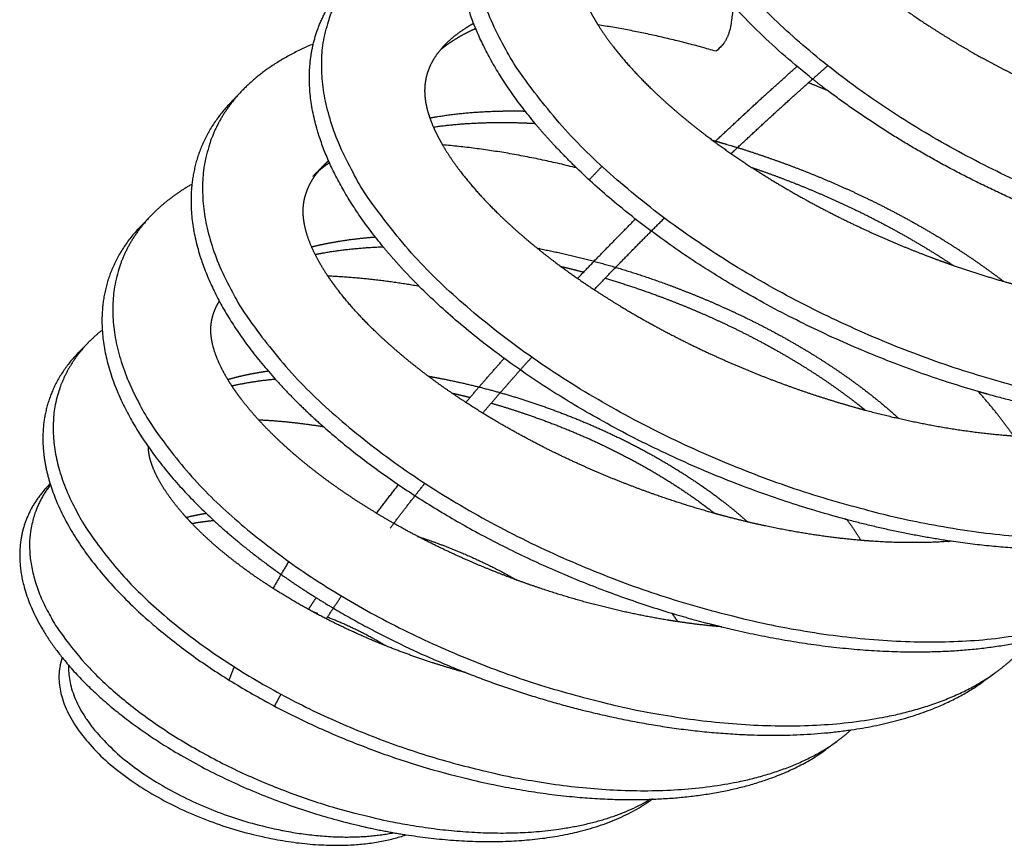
# Model space of a CAD drawing. Header units: millimetres. Extents: x 3713 to 4940, y 1895 to 2756.
# Tile 13 of 20: x 4764 to 4832, y 2265 to 2322. Entities that reach past the tile are written whole.
import ezdxf

# ---------------------------------------------------------------- set-up
doc = ezdxf.new("R2010")
doc.units = ezdxf.units.MM
doc.layers.add('MEDIDAS', color=7, linetype='Continuous', true_color=0xffffff)

msp = doc.modelspace()

# ---------------------------------------------------------------- linework, layer by layer
at = {"layer": 'MEDIDAS', "color": 192, "lineweight": -3, "true_color": 0x7d26cd}
for points, weights, degree, knots in [([(4876.617, 2320.288), (4869.629, 2315.015), (4853.905, 2320.003), (4825.226, 2329.101), (4825.046, 2344.882), (4825.012, 2347.878), (4827.086, 2349.912)], [223.779144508, 203.732056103, 247.712984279, 169.246390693, 244.706791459, 227.385704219, 219.796735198], 2, [2.104907, 2.104907, 2.104907, 3.141593, 3.141593, 4.712389, 4.712389, 5.11318, 5.11318, 5.11318]), ([(4869.514, 2308.313), (4861.068, 2302.106), (4842.702, 2307.579), (4808.322, 2317.825), (4808.547, 2336.704), (4808.587, 2340.135), (4810.964, 2342.537)], [231.870807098, 211.508697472, 255.574127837, 173.54746302, 251.928583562, 234.907797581, 227.267247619], 2, [2.118949, 2.118949, 2.118949, 3.141593, 3.141593, 4.712389, 4.712389, 5.098777, 5.098777, 5.098777]), ([(4819.028, 2318.255), (4807.449, 2327.42), (4807.559, 2335.717), (4807.581, 2337.367), (4808.16, 2338.804)], [214.718198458, 210.88332886, 252.828583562, 244.293967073, 238.107870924], 2, [3.874603, 3.874603, 3.874603, 4.712389, 4.712389, 4.905397, 4.905397, 4.905397]), ([(4861.02, 2298.436), (4851.759, 2291.734), (4832.14, 2297.267), (4794.899, 2307.771), (4795.508, 2328.205), (4795.616, 2331.825), (4798.136, 2334.419)], [239.810290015, 219.094050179, 263.915053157, 178.717457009, 259.8994347, 242.797496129, 234.988270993], 2, [2.12712, 2.12712, 2.12712, 3.141593, 3.141593, 4.712389, 4.712389, 5.090412, 5.090412, 5.090412]), ([(4799.824, 2315.188), (4794.421, 2321.669), (4794.595, 2327.278), (4794.64, 2328.711), (4795.075, 2330.003)], [223.9797974, 231.835304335, 260.7994347, 253.70934053, 248.20985935], 2, [4.1537737, 4.1537737, 4.1537737, 4.712389, 4.712389, 4.8685299, 4.8685299, 4.8685299]), ([(4818.395, 2329.358), (4818.57, 2329.143), (4818.75, 2328.932), (4818.933, 2328.723), (4819.665, 2327.891), (4820.451, 2327.107), (4821.267, 2326.363), (4821.899, 2325.787), (4822.548, 2325.236), (4823.21, 2324.707), (4824.315, 2323.825), (4825.455, 2323.006), (4826.611, 2322.236), (4827.865, 2321.402), (4829.139, 2320.625), (4830.424, 2319.907), (4831.759, 2319.161), (4833.105, 2318.478), (4834.456, 2317.85), (4835.808, 2317.222), (4837.164, 2316.65), (4838.518, 2316.131), (4839.833, 2315.626), (4841.146, 2315.172), (4842.454, 2314.771), (4843.757, 2314.372), (4845.054, 2314.025), (4846.342, 2313.73), (4846.86, 2313.612), (4847.377, 2313.502), (4847.891, 2313.4)], [253.339010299, 253.334750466, 253.333363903, 253.334444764, 253.338755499, 253.382313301, 253.452322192, 253.506555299, 253.576661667, 253.659947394, 253.799017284, 253.974833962, 254.175254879, 254.392985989, 254.639754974, 254.912612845, 255.196485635, 255.508596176, 255.843076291, 256.17875733, 256.536968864, 256.914828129, 257.282779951, 257.669362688, 258.074150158, 258.478937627, 258.901929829, 259.341212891, 259.518466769, 259.698373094, 259.880937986], 3, [31.118518, 31.118518, 31.118518, 31.118518, 31.610693, 31.610693, 31.610693, 33.573608, 33.573608, 33.573608, 35.094201, 35.094201, 35.094201, 37.633275, 37.633275, 37.633275, 40.391647, 40.391647, 40.391647, 43.26137, 43.26137, 43.26137, 46.141398, 46.141398, 46.141398, 48.945911, 48.945911, 48.945911, 51.750424, 51.750424, 51.750424, 52.882065, 52.882065, 52.882065, 52.882065]), ([(4851.772, 2290.116), (4842.169, 2283.212), (4822.219, 2288.57), (4784.154, 2298.793), (4785.068, 2319.68), (4785.228, 2323.338), (4787.796, 2326.003)], [247.664860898, 226.532477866, 272.607481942, 184.524050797, 268.419070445, 250.951702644, 242.888777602], 2, [2.130866, 2.130866, 2.130866, 3.141593, 3.141593, 4.712389, 4.712389, 5.086499, 5.086499, 5.086499]), ([(4803.41, 2323.407), (4803.481, 2323.252), (4803.557, 2323.098), (4803.636, 2322.945), (4803.801, 2322.627), (4803.981, 2322.313), (4804.174, 2322.005)], [261.414194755, 261.388636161, 261.365150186, 261.343505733, 261.298467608, 261.261402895, 261.231132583], 3, [32.372225, 32.372225, 32.372225, 32.372225, 32.6965591, 32.6965591, 32.6965591, 33.3714387, 33.3714387, 33.3714387, 33.3714387]), ([(4795.715, 2321.748), (4795.158, 2321.5), (4794.621, 2321.216), (4794.116, 2320.888), (4793.819, 2320.696), (4793.533, 2320.489), (4793.262, 2320.263)], [275.117919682, 274.792396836, 274.463664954, 274.132813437, 273.938751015, 273.74395934, 273.549576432], 3, [26.230791, 26.230791, 26.230791, 26.230791, 27.73432, 27.73432, 27.73432, 28.616222, 28.616222, 28.616222, 28.616222]), ([(4795.57, 2322.103), (4795.37, 2321.991), (4795.174, 2321.873), (4794.982, 2321.749), (4794.51, 2321.443), (4794.064, 2321.099), (4793.668, 2320.705)], [273.607317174, 273.482825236, 273.357970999, 273.232813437, 272.924562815, 272.614472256, 272.307102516], 3, [27.165551, 27.165551, 27.165551, 27.165551, 27.73432, 27.73432, 27.73432, 29.135142, 29.135142, 29.135142, 29.135142]), ([(4804.174, 2322.005), (4804.487, 2321.503), (4804.833, 2321.015), (4805.199, 2320.54), (4805.997, 2319.504), (4806.89, 2318.535), (4807.83, 2317.621), (4808.994, 2316.489), (4810.231, 2315.443), (4811.505, 2314.469), (4812.581, 2313.646), (4813.684, 2312.874), (4814.803, 2312.147)], [261.231132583, 261.181876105, 261.15061016, 261.132254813, 261.092216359, 261.11360723, 261.173933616, 261.248696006, 261.383257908, 261.558285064, 261.706310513, 261.883279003, 262.083412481], 3, [33.371439, 33.371439, 33.371439, 33.371439, 34.469617, 34.469617, 34.469617, 36.865069, 36.865069, 36.865069, 39.833748, 39.833748, 39.833748, 42.344445, 42.344445, 42.344445, 42.344445]), ([(4789.312, 2306.654), (4783.965, 2313.138), (4784.219, 2318.811), (4784.262, 2319.773), (4784.479, 2320.678)], [231.429692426, 239.666744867, 269.319070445, 264.46303186, 260.330937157], 2, [4.1589369, 4.1589369, 4.1589369, 4.712389, 4.712389, 4.8160214, 4.8160214, 4.8160214]), ([(4793.668, 2320.705), (4793.526, 2320.564), (4793.391, 2320.417), (4793.263, 2320.263), (4792.919, 2319.85), (4792.627, 2319.386), (4792.434, 2318.861), (4792.29, 2318.47), (4792.201, 2318.046), (4792.186, 2317.599), (4792.178, 2317.387), (4792.188, 2317.169), (4792.212, 2316.95), (4792.239, 2316.706), (4792.284, 2316.46), (4792.345, 2316.214), (4792.45, 2315.787), (4792.602, 2315.36), (4792.785, 2314.939)], [272.307102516, 272.197774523, 272.088790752, 271.980356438, 271.689526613, 271.402649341, 271.135229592, 270.936802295, 270.749087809, 270.583778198, 270.505321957, 270.431912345, 270.363844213, 270.288490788, 270.219683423, 270.157245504, 270.049031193, 269.959949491, 269.886034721], 3, [29.135142, 29.135142, 29.135142, 29.135142, 29.633398, 29.633398, 29.633398, 30.969764, 30.969764, 30.969764, 31.961356, 31.961356, 31.961356, 32.431968, 32.431968, 32.431968, 32.952949, 32.952949, 32.952949, 33.855887, 33.855887, 33.855887, 33.855887]), ([(4779.568, 2317.464), (4777.024, 2314.823), (4776.829, 2311.242), (4775.718, 2290.819), (4812.915, 2281.253), (4832.453, 2276.228), (4841.993, 2283.086)], [250.932465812, 259.324168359, 277.419371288, 190.888224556, 281.607782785, 233.83656612, 255.45558819], 2, [1.196686, 1.196686, 1.196686, 1.570796, 1.570796, 3.141593, 3.141593, 4.15232, 4.15232, 4.15232]), ([(4792.535, 2315.568), (4792.7, 2315.598), (4792.865, 2315.627), (4793.031, 2315.654), (4794.491, 2315.893), (4795.99, 2316.014), (4797.506, 2316.044), (4798.045, 2316.055), (4798.587, 2316.054), (4799.131, 2316.043)], [285.588835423, 285.671425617, 285.753709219, 285.83568358, 286.559390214, 287.258994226, 287.935272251, 288.176824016, 288.415399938, 288.651006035], 3, [92.808257, 92.808257, 92.808257, 92.808257, 93.214336, 93.214336, 93.214336, 96.799386, 96.799386, 96.799386, 98.079888, 98.079888, 98.079888, 98.079888]), ([(4792.779, 2314.938), (4794.056, 2315.121), (4795.359, 2315.217), (4796.676, 2315.245), (4797.717, 2315.267), (4798.766, 2315.247), (4799.821, 2315.188)], [287.016354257, 287.64066352, 288.246798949, 288.835272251, 289.30242389, 289.75844527, 290.203379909], 3, [93.679802, 93.679802, 93.679802, 93.679802, 96.799386, 96.799386, 96.799386, 99.275826, 99.275826, 99.275826, 99.275826]), ([(4792.785, 2314.939), (4792.873, 2314.737), (4792.969, 2314.536), (4793.07, 2314.337), (4793.179, 2314.124), (4793.295, 2313.912), (4793.416, 2313.703)], [269.886034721, 269.850554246, 269.818568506, 269.789638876, 269.75857458, 269.731034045, 269.70668843], 3, [33.8558873, 33.8558873, 33.8558873, 33.8558873, 34.2893146, 34.2893146, 34.2893146, 34.7547237, 34.7547237, 34.7547237, 34.7547237]), ([(4793.416, 2313.703), (4793.791, 2313.058), (4794.221, 2312.435), (4794.682, 2311.834), (4795.5, 2310.769), (4796.418, 2309.774), (4797.386, 2308.837), (4798.578, 2307.684), (4799.846, 2306.62), (4801.155, 2305.631), (4802.058, 2304.948), (4802.979, 2304.301), (4803.914, 2303.687)], [269.70668843, 269.631693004, 269.587014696, 269.563041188, 269.520575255, 269.543075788, 269.607025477, 269.68584446, 269.827628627, 270.012167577, 270.139658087, 270.287554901, 270.452538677], 3, [34.754724, 34.754724, 34.754724, 34.754724, 36.188393, 36.188393, 36.188393, 38.72795, 38.72795, 38.72795, 41.857994, 41.857994, 41.857994, 44.020414, 44.020414, 44.020414, 44.020414]), ([(4813.088, 2313.74), (4814.708, 2313.263), (4816.322, 2312.714), (4817.923, 2312.1), (4819.562, 2311.471), (4821.189, 2310.773), (4822.796, 2309.998), (4824.595, 2309.132), (4826.37, 2308.17), (4828.104, 2307.1), (4829.507, 2306.234), (4830.883, 2305.297), (4832.214, 2304.276), (4832.218, 2304.272), (4832.223, 2304.269), (4832.227, 2304.265)], [294.033093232, 294.58684822, 295.111583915, 295.606107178, 296.113765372, 296.589584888, 297.027020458, 297.518113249, 297.96082797, 298.341181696, 298.649578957, 298.916978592, 299.128353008, 299.129055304, 299.129756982, 299.13045804], 3, [6.283185, 6.283185, 6.283185, 6.283185, 10.119712, 10.119712, 10.119712, 14.058141, 14.058141, 14.058141, 18.479669, 18.479669, 18.479669, 22.064719, 22.064719, 22.064719, 22.076631, 22.076631, 22.076631, 22.076631]), ([(4784.607, 2306.125), (4784.31, 2306.718), (4784.067, 2307.328), (4783.922, 2307.94), (4783.866, 2308.18), (4783.824, 2308.421), (4783.8, 2308.659), (4783.779, 2308.873), (4783.772, 2309.086), (4783.781, 2309.294), (4783.801, 2309.731), (4783.893, 2310.147), (4784.038, 2310.531), (4784.233, 2311.047), (4784.524, 2311.505), (4784.866, 2311.914), (4784.993, 2312.066), (4785.127, 2312.212), (4785.267, 2312.351)], [278.791724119, 278.880712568, 278.998452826, 279.157546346, 279.219984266, 279.28879163, 279.364145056, 279.432213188, 279.5056228, 279.584079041, 279.749388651, 279.937103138, 280.135530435, 280.402950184, 280.689827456, 280.980657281, 281.089091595, 281.198075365, 281.307403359], 3, [80.998633, 80.998633, 80.998633, 80.998633, 82.326106, 82.326106, 82.326106, 82.847087, 82.847087, 82.847087, 83.317699, 83.317699, 83.317699, 84.309291, 84.309291, 84.309291, 85.645657, 85.645657, 85.645657, 86.143914, 86.143914, 86.143914, 86.143914]), ([(4814.803, 2312.147), (4815.555, 2311.891), (4816.305, 2311.619), (4817.053, 2311.333), (4818.688, 2310.708), (4820.311, 2310.013), (4821.915, 2309.242), (4823.71, 2308.379), (4825.481, 2307.421), (4827.211, 2306.355), (4827.727, 2306.037), (4828.24, 2305.709), (4828.748, 2305.371)], [295.79188192, 296.036495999, 296.274611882, 296.506107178, 297.013765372, 297.489584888, 297.927020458, 298.418113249, 298.86082797, 299.241181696, 299.35491941, 299.463080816, 299.564912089], 3, [8.323765, 8.323765, 8.323765, 8.323765, 10.119712, 10.119712, 10.119712, 14.058141, 14.058141, 14.058141, 18.479669, 18.479669, 18.479669, 19.801845, 19.801845, 19.801845, 19.801845]), ([(4814.803, 2312.147), (4815.204, 2311.887), (4815.606, 2311.633), (4816.011, 2311.384), (4817.902, 2310.222), (4819.828, 2309.182), (4821.768, 2308.251), (4823.492, 2307.425), (4825.225, 2306.685), (4826.959, 2306.024), (4827.555, 2305.797), (4828.151, 2305.58), (4828.747, 2305.372)], [262.083412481, 262.155119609, 262.229800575, 262.307189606, 262.669628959, 263.091466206, 263.559392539, 263.97654452, 264.430326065, 264.91447099, 265.081406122, 265.251951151, 265.426053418], 3, [42.344445, 42.344445, 42.344445, 42.344445, 43.244019, 43.244019, 43.244019, 47.457031, 47.457031, 47.457031, 51.212893, 51.212893, 51.212893, 52.50793, 52.50793, 52.50793, 52.50793]), ([(4776.08, 2310.982), (4776.05, 2310.707), (4776.034, 2310.428), (4775.697, 2304.346), (4781.841, 2297.505)], [275.369767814, 276.810986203, 278.319371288, 245.159227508, 237.948267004], 2, [1.539719, 1.539719, 1.539719, 1.5707963, 1.5707963, 2.1709229, 2.1709229, 2.1709229]), ([(4773.288, 2308.845), (4770.836, 2306.322), (4770.625, 2302.926), (4769.438, 2283.818), (4804.201, 2275.209), (4822.629, 2270.645), (4831.709, 2277.218)], [259.09880049, 267.895192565, 286.900337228, 197.809978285, 290.915955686, 240.987456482, 263.193382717], 2, [1.192773, 1.192773, 1.192773, 1.570796, 1.570796, 3.141593, 3.141593, 4.156065, 4.156065, 4.156065]), ([(4772.539, 2308.075), (4770.089, 2305.554), (4769.876, 2302.165), (4769.836, 2301.542), (4769.876, 2300.898)], [259.902457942, 268.731754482, 287.800337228, 283.623287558, 279.845544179], 2, [1.1927734, 1.1927734, 1.1927734, 1.5707963, 1.5707963, 1.6442267, 1.6442267, 1.6442267]), ([(4784.358, 2306.647), (4784.882, 2306.779), (4785.415, 2306.891), (4785.953, 2306.986), (4786.876, 2307.149), (4787.816, 2307.261), (4788.766, 2307.332)], [294.091236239, 294.369164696, 294.643638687, 294.914558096, 295.380667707, 295.836255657, 296.281566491], 3, [87.081299, 87.081299, 87.081299, 87.081299, 88.423362, 88.423362, 88.423362, 90.732345, 90.732345, 90.732345, 90.732345]), ([(4784.605, 2306.125), (4784.795, 2306.163), (4784.986, 2306.199), (4785.177, 2306.233), (4786.527, 2306.473), (4787.912, 2306.605), (4789.312, 2306.654)], [295.523371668, 295.620882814, 295.717946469, 295.814558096, 296.497568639, 297.157986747, 297.796581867], 3, [87.944774, 87.944774, 87.944774, 87.944774, 88.423362, 88.423362, 88.423362, 91.806815, 91.806815, 91.806815, 91.806815]), ([(4785.489, 2304.626), (4785.166, 2305.108), (4784.87, 2305.604), (4784.613, 2306.113), (4784.611, 2306.117), (4784.609, 2306.121), (4784.607, 2306.125)], [278.620053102, 278.658703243, 278.713712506, 278.789939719, 278.790533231, 278.79112803, 278.791724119], 3, [79.847695, 79.847695, 79.847695, 79.847695, 80.989741, 80.989741, 80.989741, 80.998633, 80.998633, 80.998633, 80.998633]), ([(4799.974, 2306.554), (4800.024, 2306.544), (4800.074, 2306.535), (4800.124, 2306.525), (4801.652, 2306.228), (4803.18, 2305.865), (4804.701, 2305.436)], [301.004098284, 301.02300729, 301.041890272, 301.060747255, 301.641327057, 302.197260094, 302.725522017], 3, [99.683635, 99.683635, 99.683635, 99.683635, 99.802507, 99.802507, 99.802507, 103.462413, 103.462413, 103.462413, 103.462413]), ([(4804.701, 2305.436), (4806.217, 2305.007), (4807.726, 2304.513), (4809.224, 2303.956), (4810.756, 2303.386), (4812.277, 2302.751), (4813.779, 2302.044), (4815.459, 2301.254), (4817.117, 2300.373), (4818.734, 2299.391), (4820.04, 2298.598), (4821.321, 2297.738), (4822.559, 2296.797), (4823.391, 2296.165), (4824.205, 2295.496), (4824.986, 2294.783)], [302.725522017, 303.25378394, 303.754349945, 304.226104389, 304.710227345, 305.164008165, 305.58117198, 306.049111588, 306.470977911, 306.833394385, 307.126756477, 307.381165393, 307.582237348, 307.71767992, 307.828921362, 307.906958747], 3, [6.283185, 6.283185, 6.283185, 6.283185, 9.943091, 9.943091, 9.943091, 13.698953, 13.698953, 13.698953, 17.911966, 17.911966, 17.911966, 21.322237, 21.322237, 21.322237, 23.619403, 23.619403, 23.619403, 23.619403]), ([(4828.747, 2305.372), (4829.833, 2304.992), (4830.917, 2304.645), (4831.998, 2304.331), (4833.666, 2303.847), (4835.325, 2303.442), (4836.969, 2303.115), (4838.559, 2302.798), (4840.134, 2302.555), (4841.685, 2302.395)], [265.426053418, 265.743982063, 266.073772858, 266.415105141, 266.94335586, 267.499249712, 268.079820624, 268.643600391, 269.23065045, 269.841530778], 3, [52.50793, 52.50793, 52.50793, 52.50793, 54.872799, 54.872799, 54.872799, 58.532705, 58.532705, 58.532705, 62.08676, 62.08676, 62.08676, 62.08676]), ([(4796.199, 2295.149), (4794.921, 2295.936), (4793.664, 2296.781), (4792.444, 2297.695), (4791.172, 2298.647), (4789.94, 2299.672), (4788.784, 2300.786), (4787.845, 2301.69), (4786.957, 2302.653), (4786.166, 2303.685), (4785.931, 2303.992), (4785.704, 2304.306), (4785.489, 2304.626)], [279.653708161, 279.406457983, 279.189737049, 279.01246842, 278.82792947, 278.686145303, 278.60732632, 278.543376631, 278.520876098, 278.563342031, 278.576000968, 278.594432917, 278.620053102], 3, [70.414333, 70.414333, 70.414333, 70.414333, 73.421062, 73.421062, 73.421062, 76.551105, 76.551105, 76.551105, 79.090662, 79.090662, 79.090662, 79.847695, 79.847695, 79.847695, 79.847695]), ([(4804.672, 2304.481), (4805.922, 2304.11), (4807.167, 2303.694), (4808.404, 2303.235), (4809.933, 2302.668), (4811.45, 2302.036), (4812.949, 2301.332), (4814.626, 2300.545), (4816.279, 2299.668), (4817.893, 2298.69), (4819.196, 2297.9), (4820.474, 2297.043), (4821.708, 2296.105), (4822.03, 2295.861), (4822.348, 2295.612), (4822.663, 2295.357)], [303.895941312, 304.32531731, 304.735582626, 305.126104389, 305.610227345, 306.064008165, 306.48117198, 306.949111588, 307.370977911, 307.733394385, 308.026756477, 308.281165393, 308.482237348, 308.534631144, 308.583403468, 308.628033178], 3, [6.913394, 6.913394, 6.913394, 6.913394, 9.943091, 9.943091, 9.943091, 13.698953, 13.698953, 13.698953, 17.911966, 17.911966, 17.911966, 21.322237, 21.322237, 21.322237, 22.210859, 22.210859, 22.210859, 22.210859]), ([(4821.394, 2287.782), (4821.327, 2287.799), (4821.261, 2287.817), (4803.078, 2292.679), (4791.815, 2303.912)], [273.137162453, 273.321778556, 273.507481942, 222.6446056, 228.958710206], 2, [3.1375339, 3.1375339, 3.1375339, 3.1415927, 3.1415927, 4.0459266, 4.0459266, 4.0459266]), ([(4803.914, 2303.687), (4804.529, 2303.283), (4805.149, 2302.893), (4805.773, 2302.516), (4807.71, 2301.347), (4809.685, 2300.304), (4811.675, 2299.374), (4813.442, 2298.548), (4815.22, 2297.812), (4816.999, 2297.158), (4818.725, 2296.523), (4820.452, 2295.966), (4822.171, 2295.49), (4822.335, 2295.445), (4822.499, 2295.4), (4822.663, 2295.356)], [270.452538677, 270.561079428, 270.677015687, 270.799402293, 271.179779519, 271.622464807, 272.113543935, 272.550967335, 273.026787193, 273.534468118, 274.029013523, 274.553792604, 275.107536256, 275.160461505, 275.213651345, 275.26710308], 3, [44.020414, 44.020414, 44.020414, 44.020414, 45.443044, 45.443044, 45.443044, 49.864572, 49.864572, 49.864572, 53.803001, 53.803001, 53.803001, 57.639528, 57.639528, 57.639528, 58.006212, 58.006212, 58.006212, 58.006212]), ([(4778.839, 2297.036), (4778.573, 2297.441), (4778.329, 2297.858), (4778.117, 2298.285), (4777.853, 2298.816), (4777.637, 2299.364), (4777.51, 2299.915), (4777.462, 2300.126), (4777.427, 2300.338), (4777.408, 2300.548), (4777.39, 2300.736), (4777.386, 2300.922), (4777.396, 2301.104), (4777.416, 2301.489), (4777.5, 2301.856), (4777.631, 2302.195), (4777.724, 2302.439), (4777.841, 2302.669), (4777.976, 2302.885)], [288.194302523, 288.229748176, 288.278554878, 288.344408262, 288.426231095, 288.534370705, 288.681311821, 288.737682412, 288.79976341, 288.867788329, 288.928837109, 288.994673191, 289.065048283, 289.213840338, 289.382922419, 289.561513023, 289.689928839, 289.823260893, 289.959445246], 3, [76.062251, 76.062251, 76.062251, 76.062251, 77.049039, 77.049039, 77.049039, 78.275124, 78.275124, 78.275124, 78.745484, 78.745484, 78.745484, 79.167606, 79.167606, 79.167606, 80.060088, 80.060088, 80.060088, 80.701829, 80.701829, 80.701829, 80.701829]), ([(4768.98, 2300.091), (4766.706, 2297.792), (4766.499, 2294.707), (4765.369, 2277.815), (4796.051, 2270.452), (4812.597, 2266.482), (4820.777, 2272.494)], [267.379397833, 276.667101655, 296.930087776, 205.368331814, 300.575632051, 247.929146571, 270.88333569], 2, [1.184409, 1.184409, 1.184409, 1.570796, 1.570796, 3.141593, 3.141593, 4.164236, 4.164236, 4.164236]), ([(4768.269, 2299.372), (4765.997, 2297.075), (4765.788, 2293.997), (4765.667, 2292.204), (4766.27, 2290.261)], [268.181614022, 277.502259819, 297.830087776, 284.347723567, 274.903077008], 2, [1.1844086, 1.1844086, 1.1844086, 1.5707963, 1.5707963, 1.8014303, 1.8014303, 1.8014303]), ([(4778.557, 2297.478), (4778.979, 2297.6), (4779.408, 2297.706), (4779.842, 2297.799), (4780.339, 2297.904), (4780.842, 2297.992), (4781.349, 2298.063)], [303.149433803, 303.381554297, 303.610950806, 303.837506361, 304.097144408, 304.353051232, 304.605436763], 3, [76.643695, 76.643695, 76.643695, 76.643695, 77.756926, 77.756926, 77.756926, 79.032715, 79.032715, 79.032715, 79.032715]), ([(4778.839, 2297.036), (4778.929, 2297.056), (4779.018, 2297.076), (4779.108, 2297.095), (4780.001, 2297.286), (4780.916, 2297.418), (4781.841, 2297.505)], [304.59648241, 304.643611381, 304.69061971, 304.737506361, 305.205906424, 305.662162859, 306.107508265], 3, [77.526538, 77.526538, 77.526538, 77.526538, 77.756926, 77.756926, 77.756926, 80.058514, 80.058514, 80.058514, 80.058514]), ([(4792.429, 2297.706), (4792.725, 2297.654), (4793.021, 2297.599), (4793.317, 2297.542), (4794.466, 2297.319), (4795.615, 2297.053), (4796.759, 2296.744)], [309.457551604, 309.572549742, 309.6864729, 309.799323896, 310.238610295, 310.661650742, 311.066447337], 3, [88.083654, 88.083654, 88.083654, 88.083654, 88.804123, 88.804123, 88.804123, 91.608636, 91.608636, 91.608636, 91.608636]), ([(4780.708, 2294.665), (4780.29, 2295.123), (4779.89, 2295.596), (4779.514, 2296.088), (4779.278, 2296.397), (4779.052, 2296.713), (4778.839, 2297.036)], [288.117449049, 288.108102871, 288.112275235, 288.133157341, 288.146299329, 288.166059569, 288.194302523], 3, [74.026631, 74.026631, 74.026631, 74.026631, 75.275982, 75.275982, 75.275982, 76.062251, 76.062251, 76.062251, 76.062251]), ([(4796.759, 2296.744), (4797.9, 2296.436), (4799.037, 2296.085), (4800.167, 2295.693), (4801.325, 2295.292), (4802.475, 2294.848), (4803.615, 2294.359), (4804.748, 2293.873), (4805.871, 2293.342), (4806.977, 2292.76), (4808.038, 2292.202), (4809.084, 2291.596), (4810.109, 2290.943), (4811.052, 2290.343), (4811.977, 2289.702), (4812.87, 2289.008), (4813.405, 2288.592), (4813.929, 2288.158), (4814.438, 2287.702), (4814.467, 2287.676), (4814.496, 2287.649), (4814.525, 2287.623)], [311.066447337, 311.471243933, 311.85779753, 312.225741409, 312.603592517, 312.961818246, 313.297502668, 313.631986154, 313.94408933, 314.227960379, 314.500816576, 314.747589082, 314.965321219, 315.165743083, 315.341558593, 315.480628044, 315.563913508, 315.634019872, 315.68825298, 315.691375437, 315.694445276, 315.697461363], 3, [6.283185, 6.283185, 6.283185, 6.283185, 9.087698, 9.087698, 9.087698, 11.967726, 11.967726, 11.967726, 14.837449, 14.837449, 14.837449, 17.595821, 17.595821, 17.595821, 20.134895, 20.134895, 20.134895, 21.655487, 21.655487, 21.655487, 21.743035, 21.743035, 21.743035, 21.743035]), ([(4838.999, 2294.756), (4835.135, 2295.332), (4831.117, 2296.46), (4830.799, 2296.549), (4830.481, 2296.641)], [247.168168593, 254.140996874, 264.815053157, 263.740417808, 262.692173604], 2, [2.9009117, 2.9009117, 2.9009117, 3.1415927, 3.1415927, 3.1613447, 3.1613447, 3.1613447]), ([(4796.79, 2295.838), (4797.661, 2295.588), (4798.53, 2295.313), (4799.394, 2295.014), (4800.549, 2294.615), (4801.697, 2294.173), (4802.834, 2293.686), (4803.965, 2293.202), (4805.086, 2292.673), (4806.189, 2292.094), (4807.248, 2291.538), (4808.292, 2290.935), (4809.314, 2290.284), (4810.254, 2289.686), (4811.177, 2289.047), (4812.069, 2288.355), (4812.133, 2288.305), (4812.198, 2288.255), (4812.262, 2288.205)], [312.247097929, 312.550800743, 312.843736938, 313.125741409, 313.503592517, 313.861818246, 314.197502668, 314.531986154, 314.84408933, 315.127960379, 315.400816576, 315.647589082, 315.865321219, 316.065743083, 316.241558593, 316.380628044, 316.390669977, 316.400520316, 316.410174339], 3, [6.938226, 6.938226, 6.938226, 6.938226, 9.087698, 9.087698, 9.087698, 11.967726, 11.967726, 11.967726, 14.837449, 14.837449, 14.837449, 17.595821, 17.595821, 17.595821, 20.134895, 20.134895, 20.134895, 20.318237, 20.318237, 20.318237, 20.318237]), ([(4812.262, 2288.205), (4810.807, 2288.609), (4809.349, 2289.071), (4807.891, 2289.591), (4806.153, 2290.21), (4804.417, 2290.91), (4802.692, 2291.697), (4800.75, 2292.584), (4798.824, 2293.581), (4796.938, 2294.702), (4796.691, 2294.849), (4796.444, 2294.998), (4796.199, 2295.149)], [283.882398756, 283.411199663, 282.961717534, 282.534768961, 282.027088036, 281.551268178, 281.113844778, 280.622765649, 280.180080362, 279.799703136, 279.749951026, 279.701264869, 279.653708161], 3, [58.163922, 58.163922, 58.163922, 58.163922, 61.476055, 61.476055, 61.476055, 65.414483, 65.414483, 65.414483, 69.836011, 69.836011, 69.836011, 70.414333, 70.414333, 70.414333, 70.414333]), ([(4822.663, 2295.356), (4824.21, 2294.942), (4825.751, 2294.594), (4827.279, 2294.311), (4829.006, 2293.992), (4830.717, 2293.756), (4832.403, 2293.616), (4832.571, 2293.602), (4832.738, 2293.589), (4832.906, 2293.577)], [275.26710308, 275.772903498, 276.302155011, 276.852573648, 277.477323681, 278.129343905, 278.809296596, 278.877236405, 278.945455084, 279.013952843], 3, [58.006212, 58.006212, 58.006212, 58.006212, 61.476055, 61.476055, 61.476055, 65.414483, 65.414483, 65.414483, 65.808005, 65.808005, 65.808005, 65.808005]), ([(4809.703, 2280.72), (4809.463, 2280.756), (4809.223, 2280.793), (4808.982, 2280.833), (4807.434, 2281.086), (4805.874, 2281.411), (4804.31, 2281.811), (4802.74, 2282.212), (4801.166, 2282.686), (4799.594, 2283.231), (4797.976, 2283.793), (4796.361, 2284.428), (4794.758, 2285.145), (4792.955, 2285.952), (4791.169, 2286.861), (4789.421, 2287.886), (4788.003, 2288.717), (4786.611, 2289.624), (4785.268, 2290.621), (4784.097, 2291.489), (4782.964, 2292.426), (4781.902, 2293.446), (4781.492, 2293.839), (4781.092, 2294.245), (4780.708, 2294.665)], [295.353730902, 295.262128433, 295.171126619, 295.080723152, 294.50015224, 293.944258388, 293.41600767, 292.887756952, 292.387149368, 291.915373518, 291.431228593, 290.977447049, 290.560295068, 290.092368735, 289.670531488, 289.308092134, 289.014711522, 288.760250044, 288.559187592, 288.384160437, 288.249598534, 288.174836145, 288.145973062, 288.126022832, 288.117449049], 3, [50.642992, 50.642992, 50.642992, 50.642992, 51.212893, 51.212893, 51.212893, 54.872799, 54.872799, 54.872799, 58.532705, 58.532705, 58.532705, 62.288567, 62.288567, 62.288567, 66.50158, 66.50158, 66.50158, 69.91185, 69.91185, 69.91185, 72.88053, 72.88053, 72.88053, 74.026631, 74.026631, 74.026631, 74.026631]), ([(4776.077, 2287.519), (4775.886, 2287.719), (4775.7, 2287.922), (4775.518, 2288.128), (4775.031, 2288.682), (4774.576, 2289.263), (4774.179, 2289.877), (4773.891, 2290.322), (4773.633, 2290.784), (4773.435, 2291.262), (4773.36, 2291.442), (4773.293, 2291.625), (4773.238, 2291.808), (4773.191, 2291.96), (4773.153, 2292.114), (4773.124, 2292.267), (4773.091, 2292.449), (4773.072, 2292.63), (4773.069, 2292.809)], [298.349521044, 298.341843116, 298.33721185, 298.335948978, 298.332571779, 298.353283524, 298.410464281, 298.451971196, 298.512694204, 298.60435598, 298.638981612, 298.678022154, 298.72209455, 298.75867875, 298.798730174, 298.843214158, 298.896104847, 298.955261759, 299.020307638], 3, [65.706073, 65.706073, 65.706073, 65.706073, 66.281128, 66.281128, 66.281128, 67.818953, 67.818953, 67.818953, 68.935244, 68.935244, 68.935244, 69.356927, 69.356927, 69.356927, 69.706964, 69.706964, 69.706964, 70.123152, 70.123152, 70.123152, 70.123152]), ([(4766.268, 2290.258), (4764.358, 2288.354), (4764.182, 2285.81), (4763.933, 2282.201), (4767.107, 2278.24)], [276.82517928, 286.777904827, 308.608897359, 276.175790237, 266.438170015], 2, [1.1748235, 1.1748235, 1.1748235, 1.5707963, 1.5707963, 2.111755, 2.111755, 2.111755]), ([(4766.294, 2290.187), (4765.005, 2288.529), (4764.864, 2286.472), (4763.94, 2272.945), (4788.454, 2267.203), (4800.87, 2264.295), (4807.79, 2268.435)], [280.022042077, 289.90038191, 307.708897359, 213.795607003, 310.715090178, 258.587309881, 275.474371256], 2, [1.246797, 1.246797, 1.246797, 1.570796, 1.570796, 3.141593, 3.141593, 4.103857, 4.103857, 4.103857]), ([(4766.27, 2290.261), (4770.805, 2275.668), (4795.26, 2269.823), (4801.941, 2268.226), (4807.896, 2268.441)], [274.903077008, 220.022353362, 301.475632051, 277.61804116, 269.230618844], 2, [1.80143, 1.80143, 1.80143, 3.141593, 3.141593, 3.603514, 3.603514, 3.603514]), ([(4775.683, 2287.94), (4775.787, 2287.967), (4775.891, 2287.992), (4775.996, 2288.016), (4776.346, 2288.095), (4776.701, 2288.163), (4777.058, 2288.22)], [313.013407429, 313.070013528, 313.126397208, 313.182556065, 313.369852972, 313.554649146, 313.737099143], 3, [59.842891, 59.842891, 59.842891, 59.842891, 60.118861, 60.118861, 60.118861, 61.039254, 61.039254, 61.039254, 61.039254]), ([(4822.374, 2286.345), (4820.916, 2286.469), (4819.441, 2286.664), (4817.954, 2286.921), (4816.297, 2287.208), (4814.627, 2287.573), (4812.951, 2288.018), (4812.721, 2288.078), (4812.491, 2288.141), (4812.262, 2288.205)], [287.561485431, 286.970639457, 286.40125177, 285.852874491, 285.244288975, 284.661580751, 284.107837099, 284.032148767, 283.957001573, 283.882398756], 3, [50.346027, 50.346027, 50.346027, 50.346027, 53.803001, 53.803001, 53.803001, 57.639528, 57.639528, 57.639528, 58.163922, 58.163922, 58.163922, 58.163922]), ([(4781.694, 2283.026), (4780.844, 2283.568), (4780.008, 2284.144), (4779.198, 2284.762), (4778.623, 2285.2), (4778.061, 2285.659), (4777.516, 2286.14), (4777.019, 2286.58), (4776.537, 2287.039), (4776.077, 2287.519)], [299.085554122, 298.922819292, 298.779007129, 298.661451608, 298.578165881, 298.508059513, 298.453826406, 298.4043273, 298.368051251, 298.349521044], 3, [60.651346, 60.651346, 60.651346, 60.651346, 62.79762, 62.79762, 62.79762, 64.318213, 64.318213, 64.318213, 65.706073, 65.706073, 65.706073, 65.706073]), ([(4791.699, 2286.625), (4791.758, 2286.605), (4791.817, 2286.586), (4791.876, 2286.566), (4792.788, 2286.261), (4793.695, 2285.924), (4794.592, 2285.549), (4795.941, 2284.986), (4797.271, 2284.34), (4798.564, 2283.599)], [319.797050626, 319.816721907, 319.836329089, 319.855872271, 320.158127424, 320.445073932, 320.71349862, 321.117647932, 321.479809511, 321.786758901], 3, [8.380455, 8.380455, 8.380455, 8.380455, 8.529385, 8.529385, 8.529385, 10.832731, 10.832731, 10.832731, 14.300728, 14.300728, 14.300728, 14.300728]), ([(4828.603, 2286.286), (4828.54, 2286.281), (4828.477, 2286.276), (4828.415, 2286.272), (4826.647, 2286.149), (4824.829, 2286.165), (4822.981, 2286.298), (4822.779, 2286.312), (4822.577, 2286.328), (4822.374, 2286.345)], [290.294858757, 290.26505672, 290.235299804, 290.205587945, 289.371518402, 288.572955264, 287.809597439, 287.726476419, 287.64377282, 287.561485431], 3, [45.285537, 45.285537, 45.285537, 45.285537, 45.443044, 45.443044, 45.443044, 49.864572, 49.864572, 49.864572, 50.346027, 50.346027, 50.346027, 50.346027]), ([(4789.465, 2279.065), (4789.337, 2279.116), (4789.209, 2279.168), (4789.08, 2279.22), (4787.882, 2279.711), (4786.69, 2280.251), (4785.513, 2280.849), (4784.379, 2281.424), (4783.26, 2282.051), (4782.163, 2282.732), (4782.006, 2282.829), (4781.85, 2282.927), (4781.694, 2283.026)], [300.952820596, 300.916486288, 300.88040509, 300.844580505, 300.51010039, 300.197989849, 299.914117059, 299.641259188, 299.394490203, 299.176759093, 299.145753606, 299.115336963, 299.085554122], 3, [54.323088, 54.323088, 54.323088, 54.323088, 54.630451, 54.630451, 54.630451, 57.500175, 57.500175, 57.500175, 60.258546, 60.258546, 60.258546, 60.651346, 60.651346, 60.651346, 60.651346]), ([(4809.293, 2281.303), (4810.655, 2280.895), (4812.017, 2280.546), (4812.381, 2280.453), (4812.744, 2280.364)], [273.329413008, 277.66696771, 282.507782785, 281.434408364, 280.395928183], 2, [3.0580175, 3.0580175, 3.0580175, 3.1415927, 3.1415927, 3.1642224, 3.1642224, 3.1642224]), ([(4795.065, 2277.185), (4794.276, 2277.401), (4793.486, 2277.638), (4792.698, 2277.894), (4791.618, 2278.246), (4790.539, 2278.635), (4789.465, 2279.065)], [302.681903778, 302.418413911, 302.163180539, 301.916332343, 301.578799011, 301.256943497, 300.952820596], 3, [49.868957, 49.868957, 49.868957, 49.868957, 51.750424, 51.750424, 51.750424, 54.323088, 54.323088, 54.323088, 54.323088]), ([(4767.104, 2278.233), (4766.927, 2277.721), (4766.892, 2277.168), (4766.375, 2269.212), (4780.744, 2265.897), (4786.719, 2264.518), (4790.896, 2265.979)], [304.962092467, 312.022326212, 320.867474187, 224.575834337, 322.702357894, 276.205989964, 279.462656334], 2, [1.419229, 1.419229, 1.419229, 1.570796, 1.570796, 3.141593, 3.141593, 3.945001, 3.945001, 3.945001]), ([(4767.107, 2278.24), (4773.838, 2269.841), (4787.711, 2266.603), (4789.311, 2266.23), (4790.895, 2265.983)], [266.438170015, 247.900397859, 311.615090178, 303.707564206, 297.38289616], 2, [2.111755, 2.111755, 2.111755, 3.141593, 3.141593, 3.287113, 3.287113, 3.287113]), ([(4767.551, 2277.706), (4767.18, 2269.776), (4781.442, 2266.474), (4786.224, 2265.366), (4790.039, 2266.125)], [318.70675067, 224.586159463, 321.802357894, 283.662370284, 279.100732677], 2, [1.581177, 1.581177, 1.581177, 3.141593, 3.141593, 3.802528, 3.802528, 3.802528]), ([(4795.065, 2277.185), (4799.158, 2275.58), (4803.358, 2274.544), (4813.498, 2272.043), (4821.69, 2273.24)], [265.539133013, 276.083773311, 291.815955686, 261.887764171, 257.780496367], 2, [2.8769234, 2.8769234, 2.8769234, 3.1415927, 3.1415927, 3.7476224, 3.7476224, 3.7476224])]:
    msp.add_rational_spline(points, weights, degree=degree, knots=knots, dxfattribs=at)
for points, weights, degree in [([(4828.055, 2325.879), (4840.037, 2320.932), (4847.891, 2313.4)], [271.293862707, 246.818170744, 251.239298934], 2), ([(4784.479, 2320.678), (4785.077, 2323.181), (4786.949, 2325.124)], [260.330937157, 249.546297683, 243.693119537], 2), ([(4812.348, 2320.177), (4808.213, 2321.375), (4804.172, 2322.005)], [293.522806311, 278.548339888, 268.072278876], 2), ([(4784.475, 2320.677), (4781.452, 2319.418), (4779.568, 2317.464)], [243.940578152, 245.062938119, 250.932465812], 2), ([(4820.053, 2317.461), (4819.397, 2317.734), (4818.735, 2317.995)], [277.530551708, 279.011126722, 280.605373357], 2), ([(4820.059, 2317.458), (4819.535, 2317.853), (4819.028, 2318.255)], [215.151766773, 214.889375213, 214.718198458], 2), ([(4778.774, 2316.64), (4779.171, 2317.051), (4779.568, 2317.464)], [251.736807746, 251.334636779, 250.932465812], 2), ([(4779.184, 2317.043), (4778.972, 2316.845), (4778.774, 2316.64)], [250.525839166, 251.103851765, 251.736807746], 2), ([(4834.462, 2309.267), (4826.469, 2312.625), (4820.059, 2317.458)], [235.7513718, 218.41173525, 215.151766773], 2), ([(4778.774, 2316.64), (4776.437, 2314.214), (4776.08, 2310.982)], [251.736807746, 259.461556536, 275.369767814], 2), ([(4802.694, 2312.107), (4801.119, 2313.635), (4799.824, 2315.188)], [221.485019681, 222.17578851, 223.9797974], 2), ([(4802.694, 2312.107), (4797.941, 2313.312), (4793.409, 2313.704)], [296.626568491, 279.41046499, 268.765246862], 2), ([(4812.096, 2314.024), (4812.427, 2313.932), (4812.758, 2313.838), (4813.088, 2313.74)], [293.691291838, 293.806409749, 293.920352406, 294.033093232], 3), ([(4784.457, 2311.545), (4784.861, 2311.947), (4785.267, 2312.351)], [282.207403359, 281.757403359, 281.307403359], 2), ([(4784.887, 2311.939), (4785.111, 2312.129), (4785.347, 2312.306), (4785.591, 2312.473)], [282.531552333, 282.695388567, 282.859540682, 283.023326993], 3), ([(4785.267, 2312.351), (4785.353, 2312.436), (4785.441, 2312.519), (4785.53, 2312.6)], [281.307403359, 281.374237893, 281.441201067, 281.508245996], 3), ([(4830.481, 2296.641), (4813.561, 2301.563), (4802.694, 2312.107)], [262.692173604, 216.831931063, 221.485019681], 2), ([(4776.075, 2310.979), (4774.451, 2310.043), (4773.288, 2308.845)], [253.233995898, 255.124350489, 259.09880049], 2), ([(4772.539, 2308.075), (4772.913, 2308.46), (4773.288, 2308.845)], [259.902457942, 259.500629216, 259.09880049], 2), ([(4791.815, 2303.912), (4790.451, 2305.273), (4789.312, 2306.654)], [228.958710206, 229.747754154, 231.429692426], 2), ([(4801.594, 2305.301), (4802.124, 2305.176), (4802.654, 2305.042), (4803.184, 2304.901)], [302.806471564, 303.000071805, 303.190494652, 303.377611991], 3), ([(4791.811, 2303.913), (4788.559, 2304.491), (4785.483, 2304.626)], [291.989296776, 280.780605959, 273.44122985], 2), ([(4769.876, 2300.898), (4769.396, 2300.511), (4768.98, 2300.091)], [264.457165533, 265.749223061, 267.379397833], 2), ([(4769.876, 2300.898), (4770.271, 2294.473), (4777.587, 2287.731)], [279.845544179, 247.038473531, 244.345937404], 2), ([(4768.269, 2299.372), (4768.624, 2299.731), (4768.98, 2300.091)], [268.181614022, 267.780505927, 267.379397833], 2), ([(4781.841, 2297.505), (4783.353, 2295.821), (4785.201, 2294.191)], [237.948267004, 236.237767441, 235.987370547], 2), ([(4794.058, 2296.539), (4794.481, 2296.443), (4794.905, 2296.342), (4795.328, 2296.234)], [311.264227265, 311.421430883, 311.576289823, 311.728702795], 3), ([(4832.913, 2293.576), (4831.863, 2295.117), (4830.481, 2296.642)], [273.805109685, 270.146036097, 268.090465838], 2), ([(4785.197, 2294.192), (4782.898, 2294.566), (4780.704, 2294.665)], [299.375003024, 289.532273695, 282.749723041], 2), ([(4785.201, 2294.191), (4794.936, 2285.608), (4809.293, 2281.303)], [235.987370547, 234.677402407, 273.329413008], 2), ([(4776.073, 2287.519), (4776.573, 2287.608), (4777.079, 2287.675), (4777.59, 2287.727)], [314.492490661, 314.751283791, 315.005339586, 315.255090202], 3), ([(4777.587, 2287.731), (4779.693, 2285.791), (4782.249, 2283.993)], [244.345937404, 243.58177052, 245.243261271], 2), ([(4822.374, 2286.345), (4821.927, 2287.064), (4821.394, 2287.782)], [282.572692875, 280.355986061, 278.609523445], 2), ([(4828.603, 2286.286), (4825.055, 2286.81), (4821.394, 2287.782)], [256.603095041, 263.33873912, 273.137162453], 2), ([(4845.353, 2286.867), (4838.381, 2284.841), (4828.603, 2286.286)], [242.084128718, 239.703178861, 256.603095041], 2), ([(4782.249, 2283.993), (4783.974, 2282.779), (4785.867, 2281.657)], [245.243261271, 246.377665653, 248.642827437], 2), ([(4785.867, 2281.657), (4790.182, 2279.1), (4795.065, 2277.185)], [248.642827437, 253.967208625, 265.539133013], 2), ([(4784.785, 2281.279), (4784.64, 2281.331), (4784.494, 2281.382)], [307.30312568, 308.271941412, 309.2786227], 2), ([(4789.465, 2279.065), (4787.61, 2280.194), (4785.453, 2281.03)], [285.637760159, 290.523781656, 303.055501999], 2), ([(4809.705, 2280.719), (4809.507, 2281.013), (4809.291, 2281.307)], [286.688185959, 285.652848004, 284.741617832], 2), ([(4812.745, 2280.363), (4811.738, 2280.448), (4810.723, 2280.568), (4809.703, 2280.72)], [296.556992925, 296.144891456, 295.74386357, 295.353730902], 3), ([(4812.744, 2280.364), (4824.955, 2277.38), (4834.03, 2279.442)], [280.395928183, 249.471781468, 249.489945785], 2), ([(4831.709, 2277.218), (4833.088, 2278.215), (4834.032, 2279.439)], [263.193382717, 266.926955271, 272.6997004], 2), ([(4831.709, 2277.218), (4831.265, 2276.896), (4830.822, 2276.575)], [263.193382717, 263.583087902, 263.972793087], 2), ([(4821.69, 2273.24), (4827.359, 2274.069), (4830.822, 2276.575)], [257.780496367, 255.012341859, 263.972793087], 2), ([(4820.777, 2272.494), (4821.262, 2272.85), (4821.687, 2273.238)], [270.88333569, 272.377021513, 274.190832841], 2), ([(4820.777, 2272.494), (4820.36, 2272.188), (4819.945, 2271.882)], [270.88333569, 271.273447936, 271.663560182], 2), ([(4807.896, 2268.441), (4815.644, 2268.721), (4819.945, 2271.882)], [269.230618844, 259.049204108, 271.663560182], 2), ([(4790.895, 2265.983), (4802.284, 2264.203), (4807.954, 2268.481)], [297.38289616, 258.650527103, 279.28098646], 2)]:
    msp.add_rational_spline(points, weights, degree=degree, dxfattribs=at)
at = {"layer": 'MEDIDAS', "color": 5, "lineweight": -3, "true_color": 0x0000ff}
for points, weights, knots in [([(4813.662, 2323.709), (4813.475, 2322.914), (4813.394, 2322.155), (4813.28, 2321.074), (4812.702, 2320.517), (4812.525, 2320.347), (4812.348, 2320.177)], [280.907192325, 285.421305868, 295.617205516, 229.572685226, 295.932589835, 295.666442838, 295.405106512], [74.520976, 74.520976, 74.520976, 75.666925, 75.666925, 77.02769, 77.02769, 77.036592, 77.036592, 77.036592]), ([(4812.303, 2313.96), (4814.262, 2315.811), (4816.258, 2317.616), (4817.098, 2318.376), (4817.943, 2319.127)], [319.00897333, 322.125900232, 325.883431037, 322.398620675, 319.057245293], [85.1666861, 85.1666861, 85.1666861, 85.2656166, 85.2656166, 85.3073269, 85.3073269, 85.3073269]), ([(4813.828, 2313.514), (4815.793, 2315.356), (4817.794, 2317.154), (4818.263, 2317.575), (4818.733, 2317.993)], [319.577331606, 322.702024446, 326.467823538, 324.520672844, 322.618261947], [85.1667521, 85.1667521, 85.1667521, 85.2656166, 85.2656166, 85.288892, 85.288892, 85.288892])]:
    msp.add_rational_spline(points, weights, degree=2, knots=knots, dxfattribs=at)
for points, weights in [([(4818.733, 2317.993), (4819.401, 2318.587), (4820.071, 2319.175)], [322.618261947, 319.952295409, 317.37418959]), ([(4813.386, 2313.098), (4813.606, 2313.306), (4813.828, 2313.514)], [318.888962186, 319.229167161, 319.577331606]), ([(4804.454, 2312.219), (4804.006, 2311.748), (4803.563, 2311.276)], [286.050284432, 285.651946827, 285.286378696]), ([(4802.764, 2304.46), (4804.723, 2306.522), (4806.766, 2308.572)], [307.587852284, 309.199940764, 311.506045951]), ([(4805.4, 2305.232), (4807.058, 2306.942), (4808.771, 2308.64)], [309.105849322, 310.624369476, 312.627528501]), ([(4803.91, 2303.682), (4804.648, 2304.457), (4805.4, 2305.232)], [307.837399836, 308.422561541, 309.105849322]), ([(4795.029, 2295.885), (4796.321, 2297.4), (4797.681, 2298.93)], [303.889901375, 304.022097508, 304.528751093]), ([(4797.417, 2296.561), (4798.481, 2297.783), (4799.589, 2299.015)], [304.537979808, 304.753401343, 305.212921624]), ([(4796.197, 2295.147), (4796.799, 2295.852), (4797.417, 2296.561)], [304.370310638, 304.413188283, 304.537979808]), ([(4788.853, 2288.224), (4789.593, 2289.202), (4790.372, 2290.197)], [305.715265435, 305.144285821, 304.747457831]), ([(4789.8, 2287.195), (4790.951, 2288.725), (4792.199, 2290.297)], [306.620246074, 305.626444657, 305.067271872]), ([(4782.778, 2284.886), (4782.208, 2283.938), (4781.694, 2283.026)], [292.361706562, 293.893512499, 295.635694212]), ([(4784.143, 2281.571), (4784.406, 2281.972), (4784.678, 2282.379)], [312.008060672, 311.466498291, 310.960857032]), ([(4785.378, 2280.917), (4785.887, 2281.696), (4786.429, 2282.494)], [312.919484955, 311.834350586, 310.88659011]), ([(4779.007, 2277.599), (4778.815, 2277.138), (4778.645, 2276.693)], [309.380726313, 310.905368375, 312.512521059]), ([(4781.801, 2274.881), (4782.015, 2275.288), (4782.242, 2275.704)], [324.414064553, 323.395109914, 322.427897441])]:
    msp.add_rational_spline(points, weights, degree=2, dxfattribs=at)

doc.saveas('drawing.dxf')
